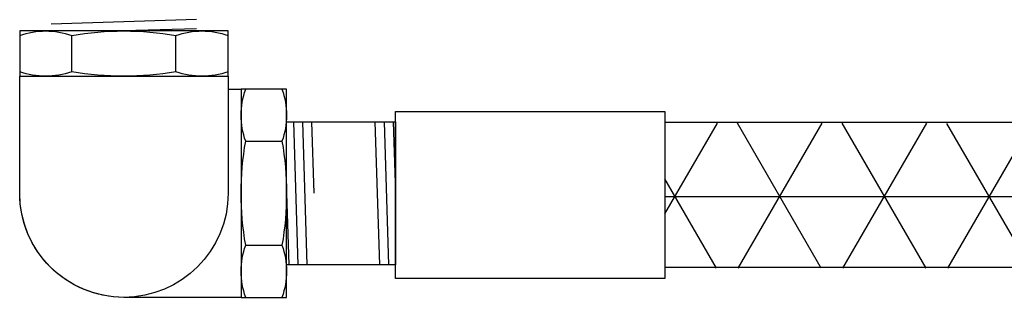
# Model space of a CAD drawing. Extents: x -169 to 2224, y 0 to 2796.
# Tile 33 of 256: x 307.63 to 321.2, y 454.39 to 458.22. Entities that reach past the tile are written whole.
import ezdxf

# ---------------------------------------------------------------- set-up
doc = ezdxf.new("R2010")
doc.units = 0
doc.header["$MEASUREMENT"] = 0
for name, color, linetype in [('BOARDER-TXT', 2, 'CONTINUOUS'), ('FLEXHOSE-2', 3, 'CONTINUOUS'), ('FRP-2-HATCH', 1, 'CONTINUOUS'), ('GALV-2-ELL', 3, 'CONTINUOUS'), ('GALV-2-PIPE', 3, 'CONTINUOUS')]:
    doc.layers.add(name, color=color, linetype=linetype)

msp = doc.modelspace()

# ---------------------------------------------------------------- hatches: boundary and pattern name
at = {"layer": 'FRP-2-HATCH', "linetype": 'Continuous'}
h = msp.add_hatch(dxfattribs=at)
h.set_pattern_fill('NET3', color=256, scale=10, angle=180, style=0)
h.set_pattern_definition([(180, (291.399, 3342.028), (-2e-16, -1.25), []), (240, (291.399, 3342.028), (1.08253175, -0.625), []), (300, (291.399, 3342.028), (1.08253175, 0.625), [])])
h.paths.add_polyline_path([(333.18244, 454.77802), (333.18244, 456.77802), (316.52008, 456.79037), (316.52008, 454.79037)])

# ---------------------------------------------------------------- linework, layer by layer
at = {"layer": 'BOARDER-TXT'}
msp.add_lwpolyline([(316.52008, 456.95043), (316.52008, 454.64551), (312.80573, 454.64551), (312.80573, 456.95043)], close=True, dxfattribs=at)
at = {"layer": 'FLEXHOSE-2', "linetype": 'Continuous'}
for p, q in [((311.30568, 454.83596), (311.30568, 456.80767)), ((311.30568, 456.80767), (312.80573, 456.80767)), ((312.80573, 456.80767), (312.80573, 454.83596)), ((312.80573, 454.83596), (311.30568, 454.83596))]:
    msp.add_line(p, q, dxfattribs=at)
at = {"layer": 'FLEXHOSE-2', "color": 7}
for p, q in [((311.39992, 456.80767), (311.46154, 454.83596)), ((311.52492, 456.80767), (311.58654, 454.83596)), ((311.64992, 456.80767), (311.68073, 455.82182)), ((312.52492, 456.80767), (312.58654, 454.83596)), ((312.64992, 456.80767), (312.71154, 454.83596)), ((312.77492, 456.80767), (312.80573, 455.82182)), ((311.30573, 455.82182), (311.33654, 454.83596))]:
    msp.add_line(p, q, dxfattribs=at)
at = {"layer": 'GALV-2-ELL', "color": 7, "linetype": 'Continuous'}
for p, q in [((308.34581, 457.5004), (308.34581, 457.99975)), ((309.78182, 457.5004), (309.78182, 457.99975)), ((310.74383, 456.54126), (311.24318, 456.54126)), ((310.74383, 455.10525), (311.24318, 455.10525))]:
    msp.add_line(p, q, dxfattribs=at)
for points in [[(307.62924, 457.99975, -0.17443208), (308.34581, 457.99975, -0.08704547), (309.78182, 457.99975, -0.17373472), (310.50126, 457.99975)], [(310.50126, 457.5004, -0.17372505), (309.78182, 457.5004, -0.08704419), (308.34581, 457.5004, -0.1744223), (307.62924, 457.5004)], [(310.74383, 454.38581, -0.17372505), (310.74383, 455.10525, -0.08704419), (310.74383, 456.54126, -0.1744223), (310.74383, 457.25782)], [(311.24318, 457.25782, -0.17443208), (311.24318, 456.54126, -0.08704547), (311.24318, 455.10525, -0.17373472), (311.24318, 454.38581)]]:
    msp.add_lwpolyline(points, format="xyb", dxfattribs=at)
at = {"layer": 'GALV-2-ELL', "linetype": 'Continuous'}
for points in [[(307.62924, 457.4379), (310.50126, 457.4379), (310.50126, 458.06225), (307.62924, 458.06225)], [(310.68133, 457.25782), (310.68133, 454.38581), (311.30568, 454.38581), (311.30568, 457.25782)]]:
    msp.add_lwpolyline(points, close=True, dxfattribs=at)
for points in [[(310.50126, 457.4379), (310.50126, 455.82182, -1), (307.62924, 455.82182), (307.62924, 457.4379)], [(310.68133, 454.38581), (309.06525, 454.38581, -0.41421374), (307.62924, 455.82182, -0.41421374)]]:
    msp.add_lwpolyline(points, format="xyb", dxfattribs=at)
msp.add_lwpolyline([(310.50126, 457.25782), (310.68133, 457.25782)], dxfattribs=at)
at = {"layer": 'GALV-2-PIPE', "color": 7}
for p, q in [((310.06381, 458.2185), (308.06381, 458.156)), ((310.06381, 458.0935), (309.06381, 458.06225))]:
    msp.add_line(p, q, dxfattribs=at)
at = {"layer": 'GALV-2-PIPE'}
for p, q in [((332.54921, 456.79797), (316.52008, 456.79797)), ((332.54921, 454.79797), (316.52008, 454.79797))]:
    msp.add_line(p, q, dxfattribs=at)

doc.saveas('drawing.dxf')
